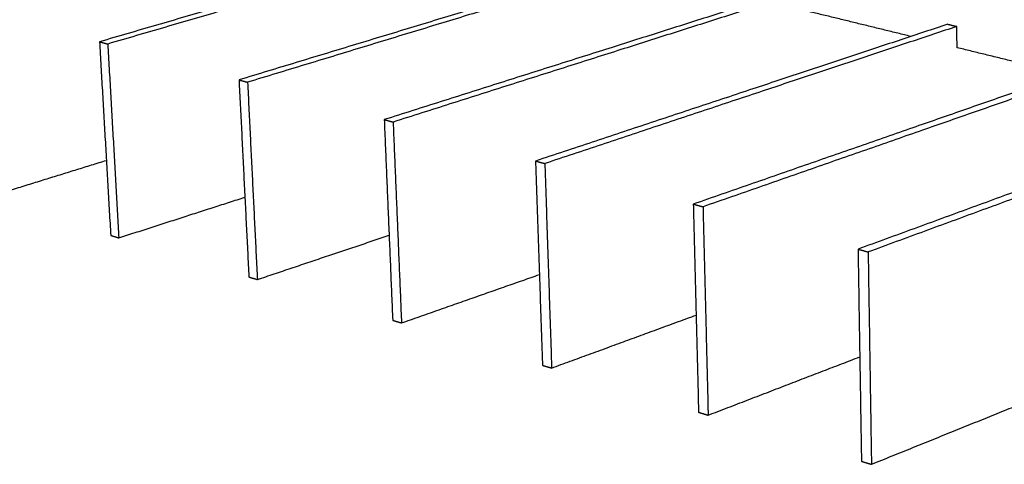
# Model space of a CAD drawing. Header units: millimetres. Extents: x 2538 to 24562, y 4449 to 23795.
# Tile 172 of 256: x 22142 to 22906, y 6212 to 6558. Entities that reach past the tile are written whole.
import ezdxf

# ---------------------------------------------------------------- set-up
doc = ezdxf.new("R2010")
doc.units = ezdxf.units.MM
doc.layers.add('Make2D$Visible$Curves', color=7, linetype='Continuous', true_color=0x000000)

msp = doc.modelspace()

# ---------------------------------------------------------------- linework, layer by layer
at = {"layer": 'Make2D$Visible$Curves', "color": 7, "lineweight": -3}
for points, weights in [([(22527.56, 6634.72), (22371.1, 6589.11), (22203.91, 6540.38)], [652.067793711, 631.159228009, 610.250662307]), ([(22533.88, 6633.19), (22377.45, 6587.48), (22210.28, 6538.63)], [651.345443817, 630.436878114, 609.528312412]), ([(22634.76, 6608.82), (22478.88, 6561.45), (22312.09, 6510.77)], [640.028628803, 619.120063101, 598.211497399]), ([(22641.32, 6607.24), (22485.48, 6559.76), (22318.72, 6508.96)], [639.306278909, 618.397713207, 597.489147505]), ([(22746.08, 6581.93), (22590.93, 6532.7), (22424.72, 6479.95)], [627.989463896, 607.080898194, 586.172332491]), ([(22752.89, 6580.29), (22597.8, 6530.94), (22431.62, 6478.06)], [627.267114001, 606.358548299, 585.449982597]), ([(22833.21, 6544.52), (22792.93, 6554.36), (22753.19, 6564.07)], [619.619027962, 623.803445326, 627.98786269]), ([(22861.74, 6553.99), (22707.52, 6502.78), (22542.07, 6447.84)], [615.950298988, 595.041733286, 574.133167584]), ([(22868.82, 6552.28), (22714.67, 6500.94), (22549.27, 6445.87)], [615.227949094, 594.319383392, 573.410817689]), ([(22861.74, 6553.99), (22865.28, 6553.14), (22868.82, 6552.28)], [615.950298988, 615.589124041, 615.227949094]), ([(22869, 6535.78), (22868.91, 6544.02), (22868.82, 6552.28)], [615.948629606, 615.58828935, 615.227949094]), ([(22203.91, 6540.38), (22208.26, 6464.83), (22212.57, 6390.09)], [610.250662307, 613.539358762, 616.828055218]), ([(22203.91, 6540.38), (22207.09, 6539.51), (22210.28, 6538.63)], [610.250662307, 609.889487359, 609.528312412]), ([(22210.28, 6538.63), (22214.6, 6463.01), (22218.88, 6388.19)], [609.528312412, 612.817008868, 616.105705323]), ([(22953.71, 6515.08), (22911.06, 6525.5), (22869, 6535.78)], [607.429609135, 611.689119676, 615.948630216]), ([(22982.02, 6524.94), (22828.92, 6471.62), (22664.44, 6414.34)], [603.911134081, 583.002568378, 562.094002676]), ([(22989.38, 6523.16), (22836.37, 6469.71), (22671.95, 6412.29)], [603.188784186, 582.280218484, 561.371652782]), ([(22312.09, 6510.77), (22315.94, 6433.88), (22319.75, 6357.82)], [598.211497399, 601.500193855, 604.78889031]), ([(22312.09, 6510.77), (22315.4, 6509.87), (22318.72, 6508.96)], [598.211497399, 597.850322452, 597.489147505]), ([(22318.72, 6508.96), (22322.54, 6431.98), (22326.31, 6355.84)], [597.489147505, 600.77784396, 604.066540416]), ([(23107.18, 6494.7), (22955.45, 6439.15), (22792.18, 6379.39)], [591.871969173, 570.963403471, 550.054837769]), ([(23114.86, 6492.84), (22963.21, 6437.16), (22800.02, 6377.24)], [591.149619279, 570.241053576, 549.332487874]), ([(22424.72, 6479.95), (22428.02, 6401.66), (22431.28, 6324.23)], [586.172332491, 589.461028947, 592.749725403]), ([(22424.72, 6479.95), (22428.17, 6479.01), (22431.62, 6478.06)], [586.172332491, 585.811157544, 585.449982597]), ([(22431.62, 6478.06), (22434.89, 6399.68), (22438.12, 6322.17)], [585.449982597, 588.738679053, 592.027375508]), ([(22115.57, 6419.3), (22162.82, 6433.96), (22209.21, 6448.34)], [628.144870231, 633.97879391, 639.812717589]), ([(22542.07, 6447.84), (22544.77, 6368.09), (22547.44, 6289.25)], [574.133167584, 577.421864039, 580.710560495]), ([(22542.07, 6447.84), (22545.66, 6446.85), (22549.27, 6445.87)], [574.133167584, 573.771992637, 573.410817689]), ([(22549.27, 6445.87), (22551.93, 6366.03), (22554.56, 6287.11)], [573.410817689, 576.699514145, 579.988210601]), ([(22218.88, 6388.19), (22268.25, 6404.12), (22316.65, 6419.73)], [616.105705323, 622.209669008, 628.313632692]), ([(22664.44, 6414.34), (22666.49, 6333.1), (22668.51, 6252.79)], [562.094002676, 565.382699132, 568.671395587]), ([(22664.44, 6414.34), (22668.2, 6413.32), (22671.95, 6412.29)], [562.094002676, 561.732827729, 561.371652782]), ([(22671.95, 6412.29), (22673.96, 6330.95), (22675.94, 6250.55)], [561.371652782, 564.660349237, 567.949045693]), ([(22212.57, 6390.09), (22215.72, 6389.14), (22218.88, 6388.19)], [616.828055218, 616.466880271, 616.105705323]), ([(22326.31, 6355.84), (22377.94, 6373.2), (22428.5, 6390.2)], [604.066540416, 610.466806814, 616.867073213]), ([(22792.18, 6379.39), (22793.51, 6296.58), (22794.83, 6214.75)], [550.054837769, 553.343534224, 556.63223068]), ([(22792.18, 6379.39), (22796.1, 6378.32), (22800.02, 6377.24)], [550.054837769, 549.693662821, 549.332487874]), ([(22800.02, 6377.24), (22801.31, 6294.34), (22802.58, 6212.42)], [549.332487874, 552.62118433, 555.909880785]), ([(22319.75, 6357.82), (22323.03, 6356.83), (22326.31, 6355.84)], [604.78889031, 604.427715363, 604.066540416]), ([(22438.12, 6322.17), (22492.19, 6341.15), (22545.05, 6359.71)], [592.027375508, 598.754253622, 605.481131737]), ([(22431.28, 6324.23), (22434.7, 6323.2), (22438.12, 6322.17)], [592.749725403, 592.388550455, 592.027375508]), ([(22554.56, 6287.11), (22611.26, 6307.93), (22666.61, 6328.25)], [579.988210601, 587.076767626, 594.165324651]), ([(22675.94, 6250.55), (22735.5, 6273.48), (22793.52, 6295.81)], [567.949045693, 575.44033336, 582.931621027]), ([(22547.44, 6289.25), (22551, 6288.18), (22554.56, 6287.11)], [580.710560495, 580.349385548, 579.988210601]), ([(22802.58, 6212.42), (22865.24, 6237.76), (22926.15, 6262.4)], [555.909880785, 563.852539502, 571.795198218]), ([(22668.51, 6252.79), (22672.22, 6251.67), (22675.94, 6250.55)], [568.671395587, 568.31022064, 567.949045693]), ([(22794.83, 6214.75), (22798.7, 6213.59), (22802.58, 6212.42)], [556.63223068, 556.271055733, 555.909880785])]:
    msp.add_rational_spline(points, weights, degree=2, dxfattribs=at)

doc.saveas('drawing.dxf')
